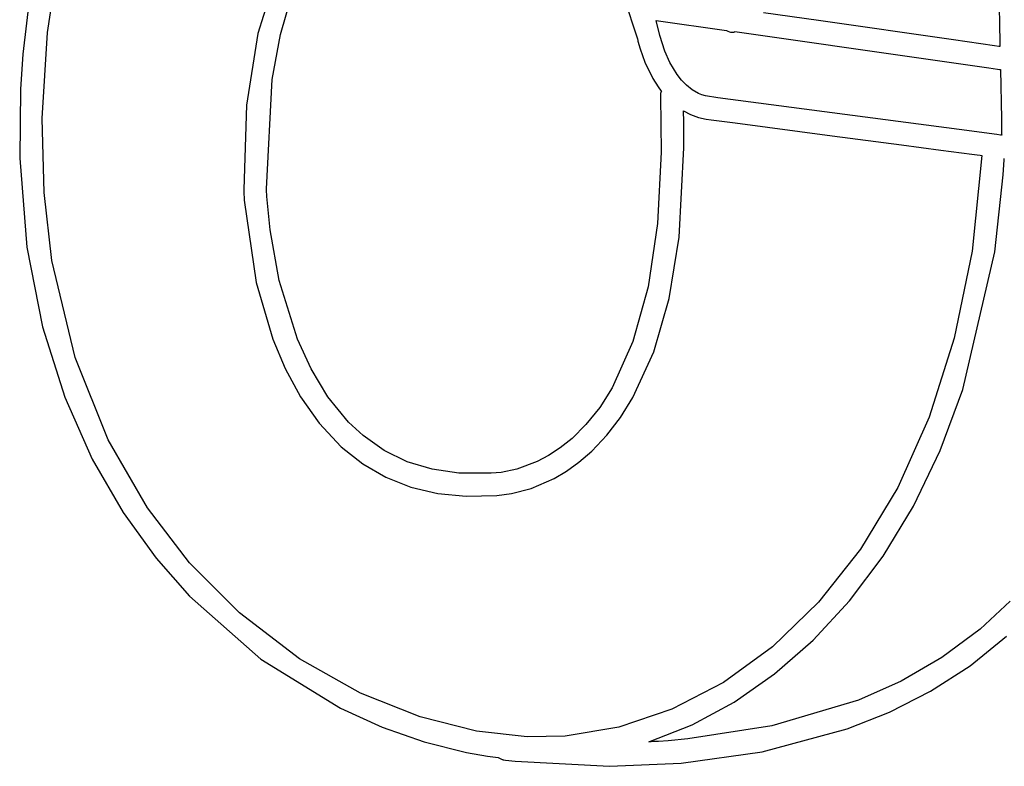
# Model space of a CAD drawing. Extents: x -74.1 to 10.8, y -36.7 to 44.6.
# Tile 9 of 199: x -40.2 to -39, y -26.1 to -25.2. Entities that reach past the tile are written whole.
import ezdxf

# ---------------------------------------------------------------- set-up
doc = ezdxf.new("R2010")
doc.units = 0

msp = doc.modelspace()

# ---------------------------------------------------------------- linework, layer by layer
at = {"layer": 'Layer 1', "color": 7, "linetype": 'CONTINUOUS'}
for p, q in [((-39.545131, -25.054912), (-39.486242, -25.233236)), ((-39.046202, -25.071708), (-39.043445, -25.212191)), ((-40.207697, -25.225856), (-40.193293, -25.131659)), ((-39.92806, -25.155081), (-39.950554, -25.226822)), ((-40.228493, -25.171678), (-40.238004, -25.25223)), ((-39.922834, -25.228239), (-39.90898, -25.180824)), ((-39.264606, -25.211198), (-39.332087, -25.201558)), ((-39.458634, -25.22937), (-39.463185, -25.210886)), ((-39.463185, -25.210886), (-39.377397, -25.223142)), ((-39.099622, -25.234767), (-39.264606, -25.211198)), ((-39.043445, -25.212191), (-39.042873, -25.241314)), ((-40.214114, -25.330906), (-40.207697, -25.225856)), ((-39.950554, -25.226822), (-39.964441, -25.314729)), ((-39.377397, -25.223142), (-39.375453, -25.224155)), ((-39.375453, -25.224155), (-39.37338, -25.224888)), ((-39.37338, -25.224888), (-39.372299, -25.225129)), ((-39.372299, -25.225129), (-39.371191, -25.225275)), ((-39.371191, -25.225275), (-39.370055, -25.225319)), ((-39.370055, -25.225319), (-39.368894, -25.225252)), ((-39.368894, -25.225252), (-39.368634, -25.225211)), ((-39.368634, -25.225211), (-39.368141, -25.22507)), ((-39.368141, -25.22507), (-39.367188, -25.224711)), ((-39.367188, -25.224711), (-39.366941, -25.224638)), ((-39.366941, -25.224638), (-39.352991, -25.226631)), ((-39.352991, -25.226631), (-39.145012, -25.256341)), ((-39.933036, -25.283058), (-39.922834, -25.228239)), ((-39.486242, -25.233236), (-39.485734, -25.235458)), ((-39.485734, -25.235458), (-39.485537, -25.236333)), ((-39.485537, -25.236333), (-39.48298, -25.245706)), ((-39.452591, -25.248477), (-39.458634, -25.22937)), ((-39.049489, -25.241928), (-39.099622, -25.234767)), ((-39.48298, -25.245706), (-39.47712, -25.262005)), ((-39.446381, -25.262403), (-39.452591, -25.248477)), ((-39.044335, -25.242665), (-39.049489, -25.241928)), ((-39.04312, -25.242838), (-39.044335, -25.242665)), ((-39.042873, -25.242874), (-39.04312, -25.242838)), ((-39.042873, -25.241314), (-39.042856, -25.242181)), ((-39.042856, -25.242181), (-39.042848, -25.242614)), ((-39.042848, -25.242614), (-39.042843, -25.24283)), ((-39.042843, -25.24283), (-39.042842, -25.242878)), ((-40.238004, -25.25223), (-40.240754, -25.295144)), ((-39.47712, -25.262005), (-39.467335, -25.281933)), ((-39.437639, -25.276962), (-39.446381, -25.262403)), ((-39.145012, -25.256341), (-39.056241, -25.269023)), ((-39.056241, -25.269023), (-39.045937, -25.270495)), ((-39.045937, -25.270495), (-39.043222, -25.270883)), ((-39.043222, -25.270883), (-39.042526, -25.270982)), ((-39.042526, -25.270982), (-39.04235, -25.271007)), ((-39.04235, -25.271007), (-39.042306, -25.271014)), ((-39.042291, -25.27102), (-39.041107, -25.331286)), ((-39.939814, -25.417056), (-39.933036, -25.283058)), ((-39.467335, -25.281933), (-39.460776, -25.292228)), ((-39.432244, -25.283863), (-39.437639, -25.276962)), ((-39.426125, -25.290183), (-39.432244, -25.283863)), ((-40.240754, -25.295144), (-40.241686, -25.379419)), ((-39.460776, -25.292228), (-39.457046, -25.297277)), ((-39.457414, -25.298962), (-39.457838, -25.300452)), ((-39.45685, -25.297528), (-39.457414, -25.298962)), ((-39.457046, -25.297277), (-39.456924, -25.297433)), ((-39.456924, -25.297433), (-39.456863, -25.297511)), ((-39.419252, -25.295675), (-39.426125, -25.290183)), ((-39.411595, -25.300092), (-39.419252, -25.295675)), ((-39.407463, -25.301821), (-39.411595, -25.300092)), ((-39.458089, -25.302), (-39.458139, -25.303607)), ((-39.458139, -25.303607), (-39.458134, -25.30371)), ((-39.458133, -25.303726), (-39.457165, -25.372209)), ((-39.457838, -25.300452), (-39.458089, -25.302)), ((-39.403123, -25.303189), (-39.407463, -25.301821)), ((-39.387828, -25.305576), (-39.403123, -25.303189)), ((-39.092902, -25.344371), (-39.387828, -25.305576)), ((-39.964441, -25.314729), (-39.967578, -25.417848)), ((-39.429791, -25.321591), (-39.421109, -25.326074)), ((-39.429787, -25.321804), (-39.42979, -25.321662)), ((-39.429775, -25.322377), (-39.429787, -25.321804)), ((-39.429751, -25.323528), (-39.429775, -25.322377)), ((-39.429706, -25.325858), (-39.429751, -25.323528)), ((-40.211853, -25.421451), (-40.214114, -25.330906)), ((-39.429624, -25.330598), (-39.429706, -25.325858)), ((-39.429361, -25.366925), (-39.429624, -25.330598)), ((-39.421109, -25.326074), (-39.411666, -25.329564)), ((-39.411666, -25.329564), (-39.401925, -25.33173)), ((-39.401925, -25.33173), (-39.395813, -25.332535)), ((-39.395813, -25.332535), (-39.366618, -25.336376)), ((-39.041107, -25.331286), (-39.040728, -25.35046)), ((-39.366618, -25.336376), (-39.248051, -25.351975)), ((-39.046715, -25.350447), (-39.092902, -25.344371)), ((-39.248051, -25.351975), (-39.163079, -25.363154)), ((-39.042056, -25.35106), (-39.046715, -25.350447)), ((-39.040962, -25.351203), (-39.042056, -25.35106)), ((-39.04074, -25.351233), (-39.040962, -25.351203)), ((-39.040728, -25.35046), (-39.040718, -25.350932)), ((-39.040718, -25.350932), (-39.040714, -25.351165)), ((-39.040714, -25.351165), (-39.040713, -25.351223)), ((-39.457165, -25.372209), (-39.461554, -25.459332)), ((-39.435245, -25.476172), (-39.429361, -25.366925)), ((-39.163079, -25.363154), (-39.115134, -25.369462)), ((-39.115134, -25.369462), (-39.089917, -25.37278)), ((-40.241686, -25.379419), (-40.232845, -25.488252)), ((-39.089917, -25.37278), (-39.077013, -25.374478)), ((-39.077013, -25.374478), (-39.070488, -25.375336)), ((-39.065087, -25.376124), (-39.07688, -25.493017)), ((-39.070488, -25.375336), (-39.067208, -25.375768)), ((-39.067208, -25.375768), (-39.065564, -25.375984)), ((-39.065564, -25.375984), (-39.065152, -25.376038)), ((-39.065152, -25.376038), (-39.065087, -25.376124)), ((-39.037957, -25.387714), (-39.037597, -25.381577)), ((-39.037597, -25.381577), (-39.037512, -25.380039)), ((-39.037512, -25.380039), (-39.037501, -25.379847)), ((-39.037501, -25.379847), (-39.037496, -25.379751)), ((-39.037496, -25.379751), (-39.037493, -25.379702)), ((-39.038756, -25.399913), (-39.037957, -25.387714)), ((-39.048955, -25.493896), (-39.038756, -25.399913)), ((-39.967578, -25.417848), (-39.967518, -25.420116)), ((-39.967518, -25.420116), (-39.967022, -25.430625)), ((-39.939811, -25.417201), (-39.939814, -25.417056)), ((-39.939809, -25.417282), (-39.939811, -25.417215)), ((-39.93979, -25.417944), (-39.939809, -25.417282)), ((-39.93938, -25.426452), (-39.93979, -25.417944)), ((-40.202317, -25.504378), (-40.211853, -25.421451)), ((-39.967022, -25.430625), (-39.952479, -25.531367)), ((-39.935435, -25.466893), (-39.93938, -25.426452)), ((-39.924188, -25.52891), (-39.935435, -25.466893)), ((-39.461554, -25.459332), (-39.4731, -25.536716)), ((-39.447433, -25.551064), (-39.435245, -25.476172)), ((-40.232845, -25.488252), (-40.213794, -25.585552)), ((-40.173999, -25.623309), (-40.202317, -25.504378)), ((-39.07688, -25.493017), (-39.098616, -25.599701)), ((-39.088039, -25.662493), (-39.048955, -25.493896)), ((-39.901881, -25.600918), (-39.924188, -25.52891)), ((-39.952479, -25.531367), (-39.931921, -25.60097)), ((-39.4731, -25.536716), (-39.491648, -25.603849)), ((-39.466241, -25.616465), (-39.447433, -25.551064)), ((-40.213794, -25.585552), (-40.186495, -25.671778)), ((-39.931921, -25.60097), (-39.916883, -25.636581)), ((-39.885405, -25.637047), (-39.901881, -25.600918)), ((-39.098616, -25.599701), (-39.129282, -25.69609)), ((-39.491648, -25.603849), (-39.517045, -25.66022)), ((-40.133581, -25.723901), (-40.173999, -25.623309)), ((-39.491634, -25.672267), (-39.466241, -25.616465)), ((-39.916883, -25.636581), (-39.898123, -25.671209)), ((-39.864754, -25.671328), (-39.885405, -25.637047)), ((-39.517045, -25.66022), (-39.532264, -25.68421)), ((-40.186495, -25.671778), (-40.152913, -25.747394)), ((-39.898123, -25.671209), (-39.875231, -25.703711)), ((-39.839459, -25.702312), (-39.864754, -25.671328)), ((-39.506789, -25.696534), (-39.491634, -25.672267)), ((-39.115912, -25.737024), (-39.088039, -25.662493)), ((-39.532264, -25.68421), (-39.549137, -25.705317)), ((-39.523578, -25.718361), (-39.506789, -25.696534)), ((-39.129282, -25.69609), (-39.167864, -25.782099)), ((-39.875231, -25.703711), (-39.848383, -25.732409)), ((-39.821808, -25.718754), (-39.839459, -25.702312)), ((-39.549137, -25.705317), (-39.5662, -25.722222)), ((-39.795921, -25.737038), (-39.821808, -25.718754)), ((-39.541997, -25.737734), (-39.523578, -25.718361)), ((-40.085418, -25.807204), (-40.133581, -25.723901)), ((-39.848383, -25.732409), (-39.82214, -25.75329)), ((-39.5662, -25.722222), (-39.580824, -25.733913)), ((-39.767721, -25.750794), (-39.795921, -25.737038)), ((-39.595117, -25.743246), (-39.608832, -25.750484)), ((-39.580824, -25.733913), (-39.595117, -25.743246)), ((-39.557746, -25.751297), (-39.541997, -25.737734)), ((-39.148665, -25.804989), (-39.115912, -25.737024)), ((-40.152913, -25.747394), (-40.115011, -25.812859)), ((-39.82214, -25.75329), (-39.793705, -25.769791)), ((-39.737268, -25.760004), (-39.767721, -25.750794)), ((-39.608832, -25.750484), (-39.633534, -25.759737)), ((-39.573135, -25.762291), (-39.557746, -25.751297)), ((-39.70462, -25.764649), (-39.737268, -25.760004)), ((-39.669838, -25.764709), (-39.70462, -25.764649)), ((-39.669763, -25.764704), (-39.669838, -25.764709)), ((-39.669455, -25.764692), (-39.669763, -25.764704)), ((-39.668198, -25.764703), (-39.669455, -25.764692)), ((-39.667821, -25.76472), (-39.668198, -25.764703)), ((-39.665094, -25.764741), (-39.667821, -25.76472)), ((-39.652949, -25.763784), (-39.665094, -25.764741)), ((-39.633534, -25.759737), (-39.652949, -25.763784)), ((-39.588152, -25.771145), (-39.573135, -25.762291)), ((-39.793705, -25.769791), (-39.763131, -25.781896)), ((-39.616175, -25.783349), (-39.588152, -25.771145)), ((-39.763131, -25.781896), (-39.730472, -25.789592)), ((-39.730472, -25.789592), (-39.695783, -25.792864)), ((-39.695783, -25.792864), (-39.657935, -25.792186)), ((-39.657935, -25.792186), (-39.64003, -25.78975)), ((-39.64003, -25.78975), (-39.616175, -25.783349)), ((-39.167864, -25.782099), (-39.213349, -25.857641)), ((-39.185791, -25.866345), (-39.148665, -25.804989)), ((-40.115011, -25.812859), (-40.074754, -25.868637)), ((-40.033863, -25.87427), (-40.085418, -25.807204)), ((-39.213349, -25.857641), (-39.264722, -25.92263)), ((-40.074754, -25.868637), (-40.034105, -25.915188)), ((-39.972883, -25.935551), (-40.033863, -25.87427)), ((-39.226784, -25.921052), (-39.185791, -25.866345)), ((-40.034105, -25.915188), (-39.946879, -25.992071)), ((-39.264722, -25.92263), (-39.32097, -25.976981)), ((-39.27114, -25.969067), (-39.226784, -25.921052)), ((-39.030163, -25.921123), (-39.066834, -25.955468)), ((-39.899438, -25.991651), (-39.972883, -25.935551)), ((-39.066834, -25.955468), (-39.113769, -25.990364)), ((-39.318351, -26.01035), (-39.27114, -25.969067)), ((-39.079156, -26.000346), (-39.034744, -25.964265)), ((-39.32097, -25.976981), (-39.38108, -26.020606)), ((-39.946879, -25.992071), (-39.849511, -26.052279)), ((-39.824923, -26.033635), (-39.899438, -25.991651)), ((-39.113769, -25.990364), (-39.163702, -26.019083)), ((-39.367911, -26.044859), (-39.318351, -26.01035)), ((-39.127578, -26.03146), (-39.079156, -26.000346)), ((-39.38108, -26.020606), (-39.444037, -26.053421)), ((-39.163702, -26.019083), (-39.215665, -26.042192)), ((-39.751939, -26.062745), (-39.824923, -26.033635)), ((-39.178052, -26.05703), (-39.127578, -26.03146)), ((-39.419316, -26.072553), (-39.367911, -26.044859)), ((-39.215665, -26.042192), (-39.321812, -26.073841)), ((-39.849511, -26.052279), (-39.798558, -26.075408)), ((-39.444037, -26.053421), (-39.508828, -26.07534)), ((-39.229765, -26.077561), (-39.178052, -26.05703)), ((-39.683088, -26.080222), (-39.751939, -26.062745)), ((-39.798558, -26.075408), (-39.746892, -26.093524)), ((-39.620968, -26.087306), (-39.683088, -26.080222)), ((-39.508828, -26.07534), (-39.574439, -26.086275)), ((-39.472058, -26.09339), (-39.419316, -26.072553)), ((-39.321812, -26.073841), (-39.424469, -26.089844)), ((-39.333648, -26.105532), (-39.229765, -26.077561)), ((-39.746892, -26.093524), (-39.69511, -26.106356)), ((-39.574439, -26.086275), (-39.620968, -26.087306)), ((-39.471981, -26.093389), (-39.472026, -26.093391)), ((-39.471891, -26.093385), (-39.471981, -26.093389)), ((-39.471712, -26.093375), (-39.471891, -26.093385)), ((-39.471353, -26.093357), (-39.471712, -26.093375)), ((-39.470635, -26.093319), (-39.471353, -26.093357)), ((-39.469196, -26.093243), (-39.470635, -26.093319)), ((-39.466307, -26.093083), (-39.469196, -26.093243)), ((-39.460486, -26.092736), (-39.466307, -26.093083)), ((-39.448681, -26.091931), (-39.460486, -26.092736)), ((-39.424469, -26.089844), (-39.448681, -26.091931)), ((-39.69511, -26.106356), (-39.669364, -26.110704)), ((-39.432716, -26.119421), (-39.333648, -26.105532)), ((-39.669364, -26.110704), (-39.656559, -26.112347)), ((-39.656559, -26.112347), (-39.656456, -26.112361)), ((-39.656456, -26.112361), (-39.654982, -26.113389)), ((-39.654982, -26.113389), (-39.653397, -26.114251)), ((-39.653397, -26.114251), (-39.651685, -26.114895)), ((-39.651685, -26.114895), (-39.650776, -26.11512)), ((-39.650776, -26.11512), (-39.650307, -26.115205)), ((-39.650307, -26.115205), (-39.650248, -26.115214)), ((-39.650233, -26.115216), (-39.65019, -26.115223)), ((-39.65019, -26.115223), (-39.647531, -26.11561)), ((-39.647531, -26.11561), (-39.635919, -26.117098)), ((-39.635919, -26.117098), (-39.520458, -26.12328)), ((-39.520458, -26.12328), (-39.432716, -26.119421))]:
    msp.add_line(p, q, dxfattribs=at)

doc.saveas('drawing.dxf')
